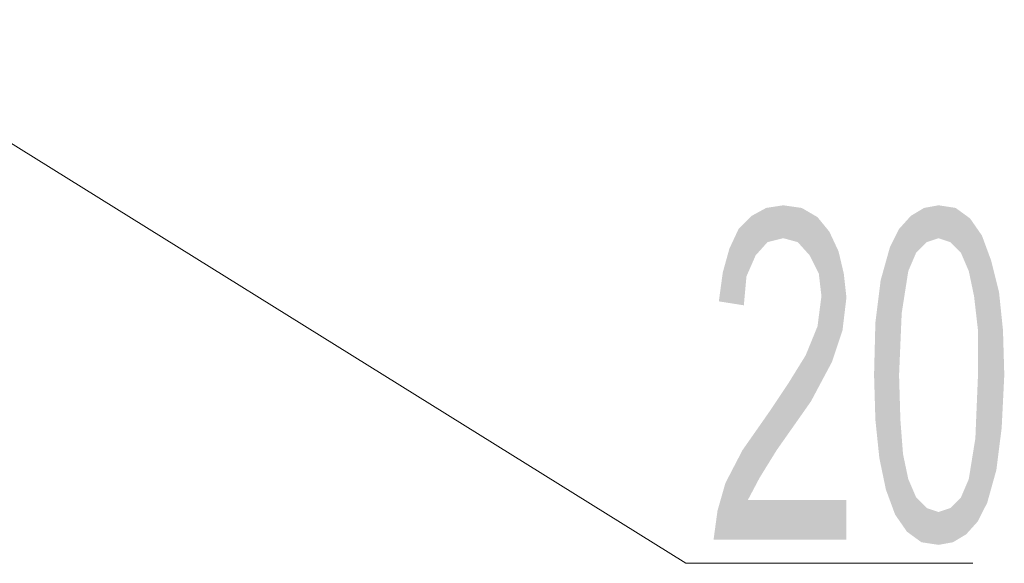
# Model space of a CAD drawing. Header units: millimetres. Extents: x -2626 to 2068, y -6169 to 7214.
# Tile 26 of 144: x -1482 to -1422, y -5208 to -5174. Entities that reach past the tile are written whole.
import ezdxf

# ---------------------------------------------------------------- set-up
doc = ezdxf.new("R2010")
doc.units = ezdxf.units.MM
doc.layers.get('0').update_dxf_attribs({"color": 252})

msp = doc.modelspace()

# ---------------------------------------------------------------- hatches: boundary and pattern name
h = msp.add_hatch(color=7)
h.dxf.hatch_style = 2
h.paths.add_polyline_path([(-1431.69, -5206.071), (-1439.806, -5206.071), (-1439.565, -5204.303), (-1439.082, -5202.616), (-1438.038, -5200.607), (-1436.35, -5198.196), (-1435.225, -5196.509), (-1434.181, -5194.822), (-1433.458, -5193.054), (-1433.217, -5191.206), (-1433.377, -5189.84), (-1433.94, -5188.715), (-1434.663, -5187.911), (-1435.547, -5187.67), (-1436.511, -5187.911), (-1437.234, -5188.715), (-1437.797, -5190), (-1437.957, -5191.768), (-1439.484, -5191.527), (-1439.243, -5189.759), (-1438.841, -5188.313), (-1438.279, -5187.108), (-1437.475, -5186.304), (-1436.591, -5185.822), (-1435.547, -5185.661), (-1434.422, -5185.822), (-1433.458, -5186.385), (-1432.735, -5187.268), (-1432.172, -5188.474), (-1431.851, -5189.84), (-1431.69, -5191.286), (-1431.931, -5193.295), (-1432.574, -5195.223), (-1433.859, -5197.634), (-1435.949, -5200.607), (-1436.993, -5202.294), (-1437.716, -5203.66), (-1431.69, -5203.66)])
h = msp.add_hatch(color=7)
h.dxf.hatch_style = 2
h.paths.add_polyline_path([(-1427.753, -5186.304), (-1426.949, -5185.822), (-1426.065, -5185.661)])
h = msp.add_hatch(color=7)
h.dxf.hatch_style = 2
h.paths.add_polyline_path([(-1427.753, -5186.304), (-1426.065, -5185.661), (-1426.065, -5187.67)])
h = msp.add_hatch(color=7)
h.dxf.hatch_style = 2
h.paths.add_polyline_path([(-1426.065, -5185.661), (-1425.021, -5185.822), (-1424.137, -5186.465)])
h = msp.add_hatch(color=7)
h.dxf.hatch_style = 2
h.paths.add_polyline_path([(-1426.065, -5185.661), (-1424.137, -5186.465), (-1425.342, -5187.911)])
h = msp.add_hatch(color=7)
h.dxf.hatch_style = 2
h.paths.add_polyline_path([(-1426.065, -5185.661), (-1425.342, -5187.911), (-1426.065, -5187.67)])
h = msp.add_hatch(color=7)
h.dxf.hatch_style = 2
h.paths.add_polyline_path([(-1428.476, -5187.108), (-1427.753, -5186.304), (-1426.788, -5187.911)])
h = msp.add_hatch(color=7)
h.dxf.hatch_style = 2
h.paths.add_polyline_path([(-1427.753, -5186.304), (-1426.065, -5187.67), (-1426.788, -5187.911)])
h = msp.add_hatch(color=7)
h.dxf.hatch_style = 2
h.paths.add_polyline_path([(-1424.137, -5186.465), (-1424.699, -5188.554), (-1425.342, -5187.911)])
h = msp.add_hatch(color=7)
h.dxf.hatch_style = 2
h.paths.add_polyline_path([(-1424.137, -5186.465), (-1423.414, -5187.51), (-1424.699, -5188.554)])
h = msp.add_hatch(color=7)
h.dxf.hatch_style = 2
h.paths.add_polyline_path([(-1427.913, -5189.679), (-1429.038, -5188.233), (-1428.476, -5187.108)])
h = msp.add_hatch(color=7)
h.dxf.hatch_style = 2
h.paths.add_polyline_path([(-1428.476, -5187.108), (-1427.431, -5188.554), (-1427.913, -5189.679)])
h = msp.add_hatch(color=7)
h.dxf.hatch_style = 2
h.paths.add_polyline_path([(-1428.476, -5187.108), (-1426.788, -5187.911), (-1427.431, -5188.554)])
h = msp.add_hatch(color=7)
h.dxf.hatch_style = 2
h.paths.add_polyline_path([(-1423.414, -5187.51), (-1424.217, -5189.679), (-1424.699, -5188.554)])
h = msp.add_hatch(color=7)
h.dxf.hatch_style = 2
h.paths.add_polyline_path([(-1423.414, -5187.51), (-1422.851, -5189.036), (-1424.217, -5189.679)])
h = msp.add_hatch(color=7)
h.dxf.hatch_style = 2
h.paths.add_polyline_path([(-1427.913, -5189.679), (-1429.601, -5190.242), (-1429.038, -5188.233)])
h = msp.add_hatch(color=7)
h.dxf.hatch_style = 2
h.paths.add_polyline_path([(-1422.851, -5189.036), (-1423.896, -5191.206), (-1424.217, -5189.679)])
h = msp.add_hatch(color=7)
h.dxf.hatch_style = 2
h.paths.add_polyline_path([(-1422.851, -5189.036), (-1422.369, -5190.965), (-1423.896, -5191.206)])
h = msp.add_hatch(color=7)
h.dxf.hatch_style = 2
h.paths.add_polyline_path([(-1427.913, -5189.679), (-1428.315, -5192.25), (-1429.922, -5192.813)])
h = msp.add_hatch(color=7)
h.dxf.hatch_style = 2
h.paths.add_polyline_path([(-1427.913, -5189.679), (-1429.922, -5192.813), (-1429.601, -5190.242)])
h = msp.add_hatch(color=7)
h.dxf.hatch_style = 2
h.paths.add_polyline_path([(-1422.369, -5190.965), (-1423.655, -5193.295), (-1423.896, -5191.206)])
h = msp.add_hatch(color=7)
h.dxf.hatch_style = 2
h.paths.add_polyline_path([(-1422.369, -5190.965), (-1422.128, -5193.295), (-1423.655, -5193.295)])
h = msp.add_hatch(color=7)
h.dxf.hatch_style = 2
h.paths.add_polyline_path([(-1428.315, -5192.25), (-1428.476, -5196.027), (-1430.003, -5196.027)])
h = msp.add_hatch(color=7)
h.dxf.hatch_style = 2
h.paths.add_polyline_path([(-1428.315, -5192.25), (-1430.003, -5196.027), (-1429.922, -5192.813)])
h = msp.add_hatch(color=7)
h.dxf.hatch_style = 2
h.paths.add_polyline_path([(-1423.655, -5196.027), (-1423.655, -5193.295), (-1422.128, -5193.295)])
h = msp.add_hatch(color=7)
h.dxf.hatch_style = 2
h.paths.add_polyline_path([(-1423.655, -5196.027), (-1422.128, -5193.295), (-1422.048, -5196.027)])
h = msp.add_hatch(color=7)
h.dxf.hatch_style = 2
h.paths.add_polyline_path([(-1428.476, -5196.027), (-1429.922, -5198.759), (-1430.003, -5196.027)])
h = msp.add_hatch(color=7)
h.dxf.hatch_style = 2
h.paths.add_polyline_path([(-1428.476, -5196.027), (-1428.395, -5198.759), (-1429.922, -5198.759)])
h = msp.add_hatch(color=7)
h.dxf.hatch_style = 2
h.paths.add_polyline_path([(-1423.815, -5199.884), (-1423.655, -5196.027), (-1422.048, -5196.027)])
h = msp.add_hatch(color=7)
h.dxf.hatch_style = 2
h.paths.add_polyline_path([(-1423.815, -5199.884), (-1422.048, -5196.027), (-1422.208, -5199.241)])
h = msp.add_hatch(color=7)
h.dxf.hatch_style = 2
h.paths.add_polyline_path([(-1429.681, -5201.089), (-1429.922, -5198.759), (-1428.395, -5198.759)])
h = msp.add_hatch(color=7)
h.dxf.hatch_style = 2
h.paths.add_polyline_path([(-1429.681, -5201.089), (-1428.395, -5198.759), (-1428.235, -5200.848)])
h = msp.add_hatch(color=7)
h.dxf.hatch_style = 2
h.paths.add_polyline_path([(-1424.217, -5202.375), (-1423.815, -5199.884), (-1422.208, -5199.241)])
h = msp.add_hatch(color=7)
h.dxf.hatch_style = 2
h.paths.add_polyline_path([(-1424.217, -5202.375), (-1422.208, -5199.241), (-1422.53, -5201.812)])
h = msp.add_hatch(color=7)
h.dxf.hatch_style = 2
h.paths.add_polyline_path([(-1429.279, -5203.018), (-1429.681, -5201.089), (-1428.235, -5200.848)])
h = msp.add_hatch(color=7)
h.dxf.hatch_style = 2
h.paths.add_polyline_path([(-1429.279, -5203.018), (-1428.235, -5200.848), (-1427.913, -5202.375)])
h = msp.add_hatch(color=7)
h.dxf.hatch_style = 2
h.paths.add_polyline_path([(-1424.217, -5202.375), (-1422.53, -5201.812), (-1423.092, -5203.821)])
h = msp.add_hatch(color=7)
h.dxf.hatch_style = 2
h.paths.add_polyline_path([(-1428.717, -5204.544), (-1429.279, -5203.018), (-1427.913, -5202.375)])
h = msp.add_hatch(color=7)
h.dxf.hatch_style = 2
h.paths.add_polyline_path([(-1428.717, -5204.544), (-1427.913, -5202.375), (-1427.431, -5203.5)])
h = msp.add_hatch(color=7)
h.dxf.hatch_style = 2
h.paths.add_polyline_path([(-1423.655, -5204.946), (-1424.699, -5203.5), (-1424.217, -5202.375)])
h = msp.add_hatch(color=7)
h.dxf.hatch_style = 2
h.paths.add_polyline_path([(-1424.217, -5202.375), (-1423.092, -5203.821), (-1423.655, -5204.946)])
h = msp.add_hatch(color=7)
h.dxf.hatch_style = 2
h.paths.add_polyline_path([(-1427.994, -5205.589), (-1428.717, -5204.544), (-1427.431, -5203.5)])
h = msp.add_hatch(color=7)
h.dxf.hatch_style = 2
h.paths.add_polyline_path([(-1427.994, -5205.589), (-1427.431, -5203.5), (-1426.788, -5204.143)])
h = msp.add_hatch(color=7)
h.dxf.hatch_style = 2
h.paths.add_polyline_path([(-1423.655, -5204.946), (-1425.342, -5204.143), (-1424.699, -5203.5)])
h = msp.add_hatch(color=7)
h.dxf.hatch_style = 2
h.paths.add_polyline_path([(-1426.788, -5204.143), (-1427.11, -5206.232), (-1427.994, -5205.589)])
h = msp.add_hatch(color=7)
h.dxf.hatch_style = 2
h.paths.add_polyline_path([(-1426.788, -5204.143), (-1426.065, -5206.392), (-1427.11, -5206.232)])
h = msp.add_hatch(color=7)
h.dxf.hatch_style = 2
h.paths.add_polyline_path([(-1426.788, -5204.143), (-1426.065, -5204.384), (-1426.065, -5206.392)])
h = msp.add_hatch(color=7)
h.dxf.hatch_style = 2
h.paths.add_polyline_path([(-1424.378, -5205.75), (-1426.065, -5204.384), (-1425.342, -5204.143)])
h = msp.add_hatch(color=7)
h.dxf.hatch_style = 2
h.paths.add_polyline_path([(-1424.378, -5205.75), (-1426.065, -5206.392), (-1426.065, -5204.384)])
h = msp.add_hatch(color=7)
h.dxf.hatch_style = 2
h.paths.add_polyline_path([(-1423.655, -5204.946), (-1424.378, -5205.75), (-1425.342, -5204.143)])
h = msp.add_hatch(color=7)
h.dxf.hatch_style = 2
h.paths.add_polyline_path([(-1424.378, -5205.75), (-1425.181, -5206.232), (-1426.065, -5206.392)])

# ---------------------------------------------------------------- linework, layer by layer
at = {"color": 7, "lineweight": 0}
for points in [[(-1441.493, -5207.517), (-1494.847, -5174.332)], [(-1441.493, -5207.517), (-1423.976, -5207.517)]]:
    msp.add_lwpolyline(points, dxfattribs=at)

doc.saveas('drawing.dxf')
